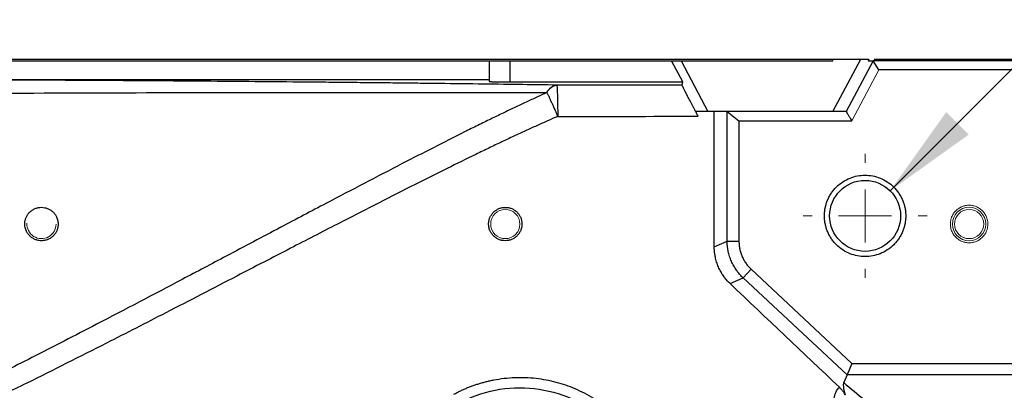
# Model space of a CAD drawing. Header units: millimetres. Extents: x 0 to 1118, y 0 to 864.
# Tile 40 of 76: x 340 to 387, y 780 to 798. Entities that reach past the tile are written whole.
import ezdxf

# ---------------------------------------------------------------- set-up
doc = ezdxf.new("R2010")
doc.units = ezdxf.units.MM
doc.styles.add('SLDTEXTSTYLE0', font='TXT', dxfattribs={"width": 0.605})
doc.dimstyles.new('SLDDIMSTYLE2', dxfattribs={"dimtxt": 5.650301, "dimasz": 4.572, "dimexe": 0, "dimexo": 0.0625, "dimgap": 1.412575, "dimtad": 0, "dimtih": 1, "dimtoh": 1, "dimdec": 1, "dimlfac": 2, "dimrnd": 1e-09, "dimzin": 12, "dimdsep": 46, "dimtxsty": 'SLDTEXTSTYLE0', "dimsah": 1, "dimcen": 0, "dimadec": 0, "dimazin": 3, "dimtfac": 1, "dimtdec": 1, "dimtofl": 0, "dimtmove": 0, "dimatfit": 3, "dimfxl": 1, "dimfrac": 2, "dimtolj": 1, "dimtzin": 12, "dimarcsym": 0})

# ---------------------------------------------------------------- blocks, each defined once
blk = doc.blocks.new('_D_2')
at = {"color": 7, "linetype": 'Continuous', "lineweight": 0}
for p, q in [((381.633, 789.377), (403.604, 811.348)), ((403.604, 811.348), (406.779, 811.348))]:
    blk.add_line(p, q, dxfattribs=at)
blk.add_solid([(381.633, 789.377), (385.405, 792.071), (384.327, 793.148)], dxfattribs=at)
at = {"color": 7, "linetype": 'Continuous', "lineweight": 0, "insert": (406.779, 814.513), "char_height": 5.8208, "attachment_point": 1, "style": 'SLDTEXTSTYLE0'}
blk.add_mtext('M8', dxfattribs=at)
blk = doc.blocks.new('SW_CENTERMARKSYMBOL_3')
at = {"color": 0, "linetype": 'Continuous', "lineweight": 0}
for p, q in [((0, 2.54), (0, 2.97)), ((0, 0), (0, 1.27)), ((-2.54, 0), (-2.97, 0)), ((0, 0), (-1.27, 0)), ((0, 0), (0, -1.27)), ((0, 0), (1.27, 0)), ((2.54, 0), (2.97, 0)), ((0, -2.54), (0, -2.97))]:
    blk.add_line(p, q, dxfattribs=at)

msp = doc.modelspace()

# ---------------------------------------------------------------- linework, layer by layer
at = {"color": 7, "linetype": 'Continuous', "lineweight": 30}
for p, q in [((325.391, 795.6), (362.391, 795.6)), ((333.411, 795.675), (378.891, 795.675)), ((362.391, 795.6), (362.391, 794.618)), ((362.391, 795.6), (363.391, 795.6)), ((363.391, 795.6), (363.391, 794.592)), ((363.391, 795.6), (371.152, 795.6)), ((371.687, 794.592), (371.152, 795.6)), ((371.152, 795.6), (371.601, 795.6)), ((371.601, 795.6), (372.891, 793.175)), ((371.601, 795.6), (378.891, 795.6)), ((378.891, 793.175), (380.22, 795.675)), ((378.891, 795.675), (380.22, 795.675)), ((380.817, 795.601), (379.523, 793.175)), ((380.22, 795.675), (380.615, 795.675)), ((380.615, 795.675), (380.576, 795.6)), ((380.576, 795.6), (380.816, 795.6)), ((392.506, 795.6), (380.816, 795.601)), ((381.086, 795.175), (380.818, 795.601)), ((380.861, 795.675), (392.431, 795.675)), ((392.431, 795.175), (381.086, 795.175)), ((325.391, 794.71), (362.391, 794.71)), ((363.391, 794.592), (371.687, 794.592)), ((371.655, 794.445), (371.687, 794.592)), ((373.813, 793.175), (373.197, 793.175)), ((373.197, 786.698), (373.197, 793.175)), ((373.812, 793.173), (374.381, 792.734)), ((379.525, 793.173), (373.812, 793.173)), ((373.814, 786.966), (373.813, 793.174)), ((374.381, 792.734), (374.381, 786.966)), ((374.381, 792.734), (379.789, 792.734)), ((373.197, 786.698), (373.814, 786.966)), ((373.814, 786.966), (374.381, 786.966)), ((374.967, 785.616), (374.58, 785.202)), ((374.967, 785.616), (379.8, 781.1)), ((373.956, 784.931), (374.58, 785.202)), ((374.58, 785.202), (379.565, 780.556)), ((379.8, 781.1), (379.567, 780.553)), ((379.8, 781.1), (391.164, 781.1)), ((379.567, 780.561), (379.406, 780.195)), ((391.107, 780.565), (379.567, 780.561))]:
    msp.add_line(p, q, dxfattribs=at)
at = {"color": 144, "linetype": 'Continuous', "lineweight": 0}
for p, q in [((378.891, 795.675), (378.891, 795.6)), ((379.789, 792.734), (381.086, 795.175))]:
    msp.add_line(p, q, dxfattribs=at)
at = {"color": 7, "linetype": 'Continuous', "lineweight": 30}
msp.add_circle((380.431, 788.175), 1.7, dxfattribs=at)
at = {"color": 144, "linetype": 'Continuous', "lineweight": 0}
for centre, radius in [((363.171, 787.785), 0.7), ((385.421, 787.785), 0.8), ((385.421, 787.785), 0.7)]:
    msp.add_circle(centre, radius, dxfattribs=at)
msp.add_arc((340.921, 787.785), 0.7, 176.3465, 0, dxfattribs=at)
at = {"color": 7, "linetype": 'Continuous', "lineweight": 30}
for points, knots in [([(365.636, 794.44), (365.098, 794.448), (363.947, 794.465), (362.068, 794.489), (360.418, 794.509), (359.084, 794.525), (358.132, 794.536), (357.126, 794.547), (356.069, 794.558), (354.979, 794.569), (353.447, 794.584), (351.476, 794.602), (349.064, 794.622), (346.66, 794.64), (344.009, 794.657), (341.123, 794.674), (337.913, 794.688), (334.658, 794.698), (331.611, 794.704), (329.686, 794.704), (328.861, 794.703)], [0, 0, 0, 0, 0.047933, 0.102567, 0.16365, 0.189794, 0.216226, 0.244335, 0.274583, 0.304911, 0.335324, 0.401847, 0.467523, 0.532405, 0.596549, 0.68054, 0.762283, 0.850131, 0.935817, 1, 1, 1, 1]), ([(362.391, 794.618), (362.391, 794.618), (362.392, 794.616), (362.4, 794.614), (362.412, 794.613), (362.428, 794.611), (362.446, 794.61), (362.468, 794.608), (362.492, 794.607), (362.517, 794.605), (362.544, 794.604), (362.572, 794.603), (362.6, 794.602), (362.628, 794.601), (362.655, 794.6), (362.706, 794.599), (362.784, 794.597), (362.897, 794.595), (363.016, 794.594), (363.14, 794.593), (363.265, 794.592), (363.349, 794.592), (363.391, 794.592)], [0, 0, 0, 0, 0.046316, 0.091003, 0.134061, 0.17549, 0.215289, 0.25346, 0.290001, 0.324913, 0.358195, 0.389848, 0.419872, 0.448266, 0.475031, 0.500166, 0.587274, 0.67286, 0.756925, 0.839469, 0.920494, 1, 1, 1, 1]), ([(365.168, 794.083), (365.005, 794.009), (364.67, 793.858), (364.157, 793.619), (363.618, 793.365), (363.054, 793.095), (362.465, 792.809), (361.85, 792.508), (360.432, 791.804), (358.004, 790.567), (355.07, 789.035), (352.257, 787.553), (349.952, 786.334), (347.009, 784.781), (343.903, 783.153), (340.613, 781.459), (337.952, 780.122), (335.632, 778.995), (333.663, 778.078), (331.953, 777.323), (330.391, 776.681), (329, 776.17), (327.581, 775.729), (326.298, 775.417), (325.047, 775.258), (324.063, 775.264), (323.258, 775.373), (322.545, 775.56), (321.759, 775.869), (320.741, 776.439), (319.53, 777.37), (318.346, 778.509), (317.362, 779.582), (316.402, 780.692), (315.271, 782.072), (313.921, 783.809), (312.669, 785.478), (311.619, 786.903), (310.785, 788.044), (310.012, 789.107), (309.296, 790.088), (308.636, 790.987), (308.031, 791.804), (307.479, 792.538), (306.98, 793.189), (306.658, 793.591), (306.508, 793.78)], [0, 0, 0, 0, 0.007512, 0.015439, 0.02378, 0.032536, 0.041707, 0.051294, 0.061296, 0.108181, 0.165687, 0.20028, 0.24166, 0.275158, 0.339995, 0.388836, 0.430509, 0.465012, 0.497068, 0.521689, 0.543469, 0.567924, 0.583895, 0.60582, 0.623253, 0.636716, 0.646995, 0.657257, 0.667551, 0.682364, 0.706058, 0.731431, 0.751209, 0.767129, 0.79302, 0.82606, 0.859425, 0.880579, 0.900348, 0.918732, 0.935726, 0.951329, 0.965548, 0.978392, 0.989871, 1, 1, 1, 1]), ([(306.508, 793.78), (306.83, 793.801), (307.192, 793.817), (307.979, 793.844), (308.403, 793.855), (309.75, 793.884), (310.748, 793.897), (312.876, 793.917), (314.009, 793.923), (316.365, 793.93), (317.59, 793.931), (320.095, 793.931), (321.376, 793.93), (323.969, 793.936), (325.282, 793.942), (327.924, 793.963), (329.253, 793.976), (331.917, 794.002), (333.251, 794.014), (337.245, 794.046), (339.897, 794.06), (345.148, 794.078), (347.746, 794.082), (351.592, 794.083), (352.865, 794.083), (355.392, 794.082), (356.646, 794.081), (359.131, 794.079), (360.362, 794.079), (362.794, 794.079), (363.995, 794.081), (365.168, 794.083)], [0, 0, 0, 0, 0.03125, 0.03125, 0.0625, 0.0625, 0.125, 0.125, 0.1875, 0.1875, 0.25, 0.25, 0.3125, 0.3125, 0.375, 0.375, 0.4375, 0.4375, 0.5, 0.5, 0.625, 0.625, 0.75, 0.75, 0.8125, 0.8125, 0.875, 0.875, 0.9375, 0.9375, 1, 1, 1, 1]), ([(365.168, 794.083), (365.174, 794.07), (365.188, 794.042), (365.211, 793.993), (365.239, 793.935), (365.277, 793.854), (365.329, 793.74), (365.394, 793.598), (365.466, 793.438), (365.537, 793.279), (365.611, 793.11), (365.659, 793), (365.685, 792.94)], [0, 0, 0, 0, 0.051722, 0.109942, 0.174791, 0.246281, 0.362212, 0.500056, 0.617912, 0.753832, 0.868469, 1, 1, 1, 1]), ([(365.636, 794.44), (365.642, 794.435), (365.648, 794.399), (365.66, 794.248), (365.666, 794.133), (365.675, 793.842), (365.679, 793.667), (365.684, 793.303), (365.685, 793.115), (365.685, 792.94)], [0, 0, 0, 0, 0.25, 0.25, 0.5, 0.5, 0.75, 0.75, 1, 1, 1, 1]), ([(372.302, 793.173), (372.288, 793.2), (372.262, 793.248), (372.228, 793.314), (372.2, 793.367), (372.179, 793.406), (372.146, 793.47), (372.099, 793.561), (372.015, 793.723), (371.922, 793.903), (371.824, 794.091), (371.749, 794.241), (371.703, 794.335), (371.677, 794.389), (371.664, 794.419), (371.656, 794.439), (371.655, 794.443), (371.655, 794.445)], [0, 0, 0, 0, 0.04111, 0.075671, 0.10345, 0.124275, 0.138027, 0.206765, 0.271555, 0.408267, 0.526803, 0.650654, 0.768836, 0.827024, 0.885039, 0.942742, 1, 1, 1, 1]), ([(372.423, 792.946), (372.41, 792.972), (372.383, 793.023), (372.342, 793.099), (372.315, 793.148), (372.302, 793.173)], [0, 0, 0, 0, 0.336189, 0.669719, 1, 1, 1, 1]), ([(379.523, 793.175), (379.542, 793.145), (379.586, 793.072), (379.656, 792.955), (379.726, 792.838), (379.77, 792.765), (379.789, 792.734)], [0, 0, 0, 0, 0.208019, 0.5, 0.791981, 1, 1, 1, 1]), ([(365.685, 792.94), (365.521, 792.869), (365.186, 792.723), (364.672, 792.492), (364.135, 792.247), (363.574, 791.988), (362.989, 791.713), (362.381, 791.423), (361.507, 791.001), (360.328, 790.423), (358.781, 789.65), (357.027, 788.762), (355.032, 787.74), (352.759, 786.567), (350.015, 785.146), (347.076, 783.627), (343.718, 781.91), (340.755, 780.42), (338.066, 779.11), (335.992, 778.131), (334.078, 777.264), (332.273, 776.492), (330.635, 775.85), (329.097, 775.318), (327.683, 774.913), (326.553, 774.676), (325.708, 774.561), (325.102, 774.512), (324.514, 774.501), (323.719, 774.538), (322.721, 774.7), (321.502, 775.111), (320.264, 775.773), (319.239, 776.511), (318.412, 777.206), (317.587, 777.962), (316.622, 778.947), (315.564, 780.118), (314.346, 781.543), (313.033, 783.16), (311.656, 784.921), (310.481, 786.454), (309.423, 787.848), (308.531, 789.024), (307.74, 790.061), (307.089, 790.907), (306.566, 791.576), (306.192, 792.045), (305.93, 792.369), (305.698, 792.653), (305.547, 792.829), (305.484, 792.902)], [0, 0, 0, 0, 0.007386, 0.015153, 0.023302, 0.031834, 0.040748, 0.050045, 0.059726, 0.080915, 0.104437, 0.13129, 0.162282, 0.197255, 0.237145, 0.290188, 0.334204, 0.39328, 0.42746, 0.457964, 0.48823, 0.514426, 0.539208, 0.561026, 0.581729, 0.600058, 0.608751, 0.617011, 0.625191, 0.633088, 0.649943, 0.666822, 0.686109, 0.707802, 0.718957, 0.730795, 0.754103, 0.776012, 0.796097, 0.83166, 0.862194, 0.888618, 0.911588, 0.934589, 0.949702, 0.965581, 0.978769, 0.984818, 0.990406, 0.996022, 1, 1, 1, 1]), ([(378.481, 788.175), (378.481, 788.205), (378.482, 788.267), (378.489, 788.359), (378.499, 788.45), (378.514, 788.54), (378.534, 788.63), (378.557, 788.718), (378.585, 788.806), (378.629, 788.925), (378.696, 789.073), (378.797, 789.245), (378.914, 789.406), (379.094, 789.606), (379.354, 789.817), (379.7, 789.996), (380.063, 790.102), (380.431, 790.136), (380.798, 790.102), (381.161, 789.996), (381.508, 789.817), (381.767, 789.606), (381.947, 789.406), (382.065, 789.245), (382.165, 789.073), (382.245, 788.897), (382.306, 788.719), (382.349, 788.541), (382.376, 788.359), (382.379, 788.236), (382.381, 788.175)], [0, 0, 0, 0, 0.0151257, 0.0301519, 0.0451121, 0.0600396, 0.0749686, 0.0899327, 0.1049656, 0.1201006, 0.1522558, 0.184454, 0.2172933, 0.2501767, 0.3158114, 0.3800823, 0.4400276, 0.5000162, 0.5599614, 0.6199501, 0.6842209, 0.7498557, 0.7826951, 0.8155784, 0.8477336, 0.8799318, 0.910076, 0.9399553, 0.9698399, 1, 1, 1, 1]), ([(340.121, 787.785), (340.121, 787.805), (340.122, 787.847), (340.13, 787.908), (340.142, 787.97), (340.159, 788.03), (340.19, 788.117), (340.246, 788.225), (340.344, 788.346), (340.467, 788.448), (340.61, 788.528), (340.767, 788.576), (340.93, 788.59), (341.091, 788.572), (341.242, 788.523), (341.379, 788.447), (341.497, 788.347), (341.593, 788.227), (341.657, 788.105), (341.696, 787.991), (341.717, 787.89), (341.719, 787.82), (341.721, 787.785)], [0, 0, 0, 0, 0.0269518, 0.0534678, 0.079656, 0.1056287, 0.1315019, 0.1918559, 0.2489178, 0.306242, 0.3628257, 0.4185541, 0.4752427, 0.5340281, 0.5956559, 0.6582605, 0.7238755, 0.7917746, 0.86097, 0.907474, 0.9536402, 1, 1, 1, 1]), ([(362.371, 787.785), (362.371, 787.806), (362.372, 787.849), (362.38, 787.913), (362.392, 787.975), (362.41, 788.035), (362.443, 788.123), (362.503, 788.233), (362.602, 788.354), (362.724, 788.455), (362.863, 788.529), (363.014, 788.575), (363.172, 788.589), (363.329, 788.574), (363.48, 788.529), (363.619, 788.455), (363.74, 788.353), (363.84, 788.231), (363.915, 788.093), (363.963, 787.942), (363.968, 787.838), (363.971, 787.785)], [0, 0, 0, 0, 0.02584, 0.051246, 0.076377, 0.101403, 0.126492, 0.188283, 0.250401, 0.312697, 0.37533, 0.437583, 0.500683, 0.563103, 0.625375, 0.687478, 0.750137, 0.813046, 0.875281, 0.936765, 1, 1, 1, 1]), ([(382.381, 788.175), (382.38, 788.144), (382.38, 788.082), (382.373, 787.99), (382.362, 787.899), (382.347, 787.809), (382.328, 787.72), (382.304, 787.631), (382.277, 787.543), (382.232, 787.424), (382.165, 787.276), (382.065, 787.105), (381.947, 786.943), (381.767, 786.744), (381.508, 786.532), (381.161, 786.353), (380.798, 786.247), (380.431, 786.213), (380.063, 786.247), (379.7, 786.353), (379.354, 786.532), (379.094, 786.744), (378.915, 786.943), (378.797, 787.104), (378.696, 787.276), (378.616, 787.452), (378.555, 787.63), (378.512, 787.809), (378.486, 787.99), (378.482, 788.113), (378.481, 788.175)], [0, 0, 0, 0, 0.015126, 0.030152, 0.045112, 0.06004, 0.074969, 0.089933, 0.104966, 0.120101, 0.152256, 0.184454, 0.217293, 0.250177, 0.315811, 0.380082, 0.440028, 0.500016, 0.559961, 0.61995, 0.684221, 0.749856, 0.782695, 0.815578, 0.847734, 0.879932, 0.910076, 0.939955, 0.96984, 1, 1, 1, 1]), ([(341.721, 787.785), (341.72, 787.765), (341.72, 787.726), (341.713, 787.668), (341.702, 787.611), (341.687, 787.553), (341.659, 787.47), (341.609, 787.365), (341.518, 787.244), (341.401, 787.14), (341.265, 787.056), (341.113, 787.002), (340.954, 786.98), (340.793, 786.989), (340.638, 787.031), (340.493, 787.101), (340.366, 787.201), (340.26, 787.324), (340.19, 787.45), (340.148, 787.569), (340.125, 787.675), (340.122, 787.748), (340.121, 787.785)], [0, 0, 0, 0, 0.0256031, 0.0508058, 0.0757134, 0.1004342, 0.1250785, 0.1839082, 0.2391553, 0.2958405, 0.3518264, 0.4060158, 0.4618028, 0.5199471, 0.5809402, 0.6455424, 0.713122, 0.7839678, 0.856107, 0.9043335, 0.9521234, 1, 1, 1, 1]), ([(363.971, 787.785), (363.97, 787.763), (363.969, 787.72), (363.962, 787.657), (363.949, 787.594), (363.932, 787.534), (363.899, 787.446), (363.839, 787.336), (363.739, 787.215), (363.618, 787.115), (363.479, 787.041), (363.327, 786.995), (363.17, 786.98), (363.012, 786.995), (362.862, 787.041), (362.723, 787.115), (362.602, 787.216), (362.501, 787.338), (362.427, 787.476), (362.379, 787.627), (362.374, 787.732), (362.371, 787.785)], [0, 0, 0, 0, 0.02584, 0.051245, 0.076377, 0.101402, 0.126491, 0.188282, 0.2504, 0.312697, 0.375331, 0.437584, 0.500684, 0.563103, 0.625376, 0.687478, 0.750136, 0.813046, 0.875281, 0.936765, 1, 1, 1, 1]), ([(374.58, 785.202), (374.555, 785.227), (374.505, 785.275), (374.435, 785.351), (374.372, 785.425), (374.314, 785.498), (374.229, 785.613), (374.126, 785.777), (374.015, 785.998), (373.928, 786.23), (373.872, 786.44), (373.839, 786.628), (373.819, 786.793), (373.816, 786.907), (373.814, 786.966)], [0, 0, 0, 0, 0.054121, 0.105894, 0.15532, 0.202401, 0.247138, 0.372895, 0.496708, 0.621276, 0.747928, 0.826275, 0.910296, 1, 1, 1, 1]), ([(374.381, 786.966), (374.381, 786.935), (374.382, 786.871), (374.389, 786.776), (374.401, 786.681), (374.424, 786.556), (374.465, 786.402), (374.532, 786.225), (374.617, 786.055), (374.718, 785.895), (374.834, 785.747), (374.923, 785.659), (374.967, 785.616)], [0, 0, 0, 0, 0.062628, 0.125428, 0.188584, 0.252277, 0.377418, 0.503321, 0.628265, 0.75283, 0.877168, 1, 1, 1, 1]), ([(373.956, 784.931), (373.932, 784.953), (373.885, 784.999), (373.818, 785.071), (373.754, 785.146), (373.692, 785.223), (373.605, 785.342), (373.501, 785.509), (373.392, 785.73), (373.305, 785.962), (373.25, 786.175), (373.217, 786.366), (373.2, 786.531), (373.198, 786.642), (373.197, 786.698)], [0, 0, 0, 0, 0.049839, 0.099579, 0.149302, 0.199089, 0.249021, 0.373288, 0.497616, 0.622348, 0.74741, 0.831639, 0.915705, 1, 1, 1, 1]), ([(360.701, 779.63), (360.755, 779.659), (360.865, 779.718), (361.032, 779.799), (361.201, 779.877), (361.372, 779.949), (361.545, 780.016), (361.719, 780.078), (361.895, 780.136), (362.073, 780.189), (362.253, 780.237), (362.435, 780.28), (362.889, 780.374), (363.628, 780.46), (364.471, 780.428), (365.128, 780.329), (365.602, 780.222), (366.063, 780.082), (366.519, 779.907), (366.967, 779.695), (367.341, 779.482), (367.64, 779.289), (367.867, 779.128), (368.088, 778.958), (368.228, 778.838), (368.299, 778.778)], [0, 0, 0, 0, 0.02293, 0.04579, 0.068599, 0.091374, 0.114132, 0.136891, 0.15967, 0.182487, 0.205357, 0.228301, 0.251333, 0.376244, 0.501613, 0.561177, 0.621068, 0.680382, 0.738959, 0.800585, 0.86313, 0.897485, 0.93171, 0.965861, 1, 1, 1, 1]), ([(360.918, 779.19), (361.47, 779.49), (362.068, 779.705), (363.301, 779.946), (363.936, 779.972), (365.184, 779.833), (365.797, 779.667), (366.946, 779.16), (367.483, 778.817), (367.954, 778.403)], [0, 0, 0, 0, 0.25, 0.25, 0.5, 0.5, 0.75, 0.75, 1, 1, 1, 1]), ([(378.948, 779.436), (378.952, 779.458), (378.958, 779.502), (378.973, 779.566), (378.992, 779.629), (379.021, 779.704), (379.064, 779.789), (379.123, 779.882), (379.172, 779.936), (379.196, 779.964)], [0, 0, 0, 0, 0.112492, 0.223848, 0.334614, 0.44534, 0.631083, 0.815076, 1, 1, 1, 1]), ([(379.471, 779.595), (379.468, 779.603), (379.463, 779.62), (379.45, 779.647), (379.433, 779.679), (379.409, 779.719), (379.373, 779.77), (379.325, 779.828), (379.266, 779.895), (379.22, 779.94), (379.196, 779.964)], [0, 0, 0, 0, 0.094176, 0.182817, 0.265171, 0.390183, 0.518782, 0.666687, 0.828281, 1, 1, 1, 1]), ([(379.406, 780.195), (379.403, 780.185), (379.396, 780.165), (379.39, 780.13), (379.387, 780.091), (379.386, 780.046), (379.389, 779.997), (379.395, 779.928), (379.41, 779.837), (379.435, 779.721), (379.459, 779.637), (379.471, 779.595)], [0, 0, 0, 0, 0.068348, 0.140941, 0.217885, 0.299267, 0.385161, 0.475631, 0.645935, 0.820632, 1, 1, 1, 1]), ([(379.406, 780.195), (379.74, 779.912), (380.406, 779.349), (381.409, 778.507), (382.412, 777.669), (383.416, 776.835), (384.421, 776.004), (385.094, 775.452), (385.429, 775.177)], [0, 0, 0, 0, 0.168436, 0.336164, 0.503183, 0.669496, 0.835101, 1, 1, 1, 1])]:
    msp.add_open_spline(points, degree=3, knots=knots, dxfattribs=at)
for points in [[(365.168, 794.083), (365.231, 794.19), (365.306, 794.28), (365.388, 794.342)], [(365.388, 794.342), (365.467, 794.403), (365.552, 794.436), (365.636, 794.44)], [(371.655, 794.445), (369.649, 794.443), (367.643, 794.442), (365.636, 794.44)], [(373.197, 793.175), (372.899, 793.175), (372.601, 793.175), (372.303, 793.175)], [(365.685, 792.94), (367.931, 792.942), (370.177, 792.944), (372.423, 792.946)], [(379.196, 779.964), (377.449, 781.619), (375.703, 783.275), (373.956, 784.931)]]:
    msp.add_open_spline(points, degree=3, dxfattribs=at)
at = {"color": 144, "linetype": 'Continuous', "lineweight": 0}
for points in [[(384.521, 787.785), (384.521, 787.807), (384.522, 787.853), (384.53, 787.92), (384.543, 787.986), (384.56, 788.052), (384.596, 788.152), (384.663, 788.282), (384.78, 788.425), (384.923, 788.542), (385.083, 788.625), (385.251, 788.674), (385.421, 788.69), (385.59, 788.674), (385.758, 788.625), (385.918, 788.542), (386.061, 788.425), (386.179, 788.282), (386.252, 788.139), (386.295, 788.009), (386.317, 787.898), (386.319, 787.822), (386.321, 787.785)], [(386.321, 787.785), (386.32, 787.762), (386.319, 787.717), (386.311, 787.649), (386.299, 787.583), (386.281, 787.517), (386.246, 787.417), (386.179, 787.287), (386.062, 787.144), (385.919, 787.027), (385.759, 786.944), (385.59, 786.895), (385.421, 786.879), (385.251, 786.895), (385.083, 786.944), (384.923, 787.027), (384.78, 787.144), (384.663, 787.287), (384.589, 787.43), (384.547, 787.56), (384.525, 787.671), (384.522, 787.747), (384.521, 787.785)]]:
    msp.add_open_spline(points, degree=3, knots=[0, 0, 0, 0, 0.024148, 0.048096, 0.071983, 0.095946, 0.120123, 0.185057, 0.250087, 0.315021, 0.38005, 0.43999, 0.500024, 0.559964, 0.619998, 0.684933, 0.749962, 0.814896, 0.879926, 0.920037, 0.959848, 1, 1, 1, 1], dxfattribs=at)

# ---------------------------------------------------------------- block references
at = {"color": 7, "linetype": 'Continuous', "lineweight": 0}
msp.add_blockref('SW_CENTERMARKSYMBOL_3', (380.431, 788.175), dxfattribs=at)

# ---------------------------------------------------------------- dimensions: what is measured, and where the dimension line sits
dim = msp.add_diameter_dim_2p(p1=(379.229, 786.973), p2=(381.633, 789.377), text='M8', dimstyle='SLDDIMSTYLE2', override={"dimpost": '<>'}, dxfattribs=at)
dim.commit()
dim.dimension.update_dxf_attribs({"geometry": '_D_2', "text_midpoint": (412.169, 811.348), "dimtype": 163})

doc.saveas('drawing.dxf')
